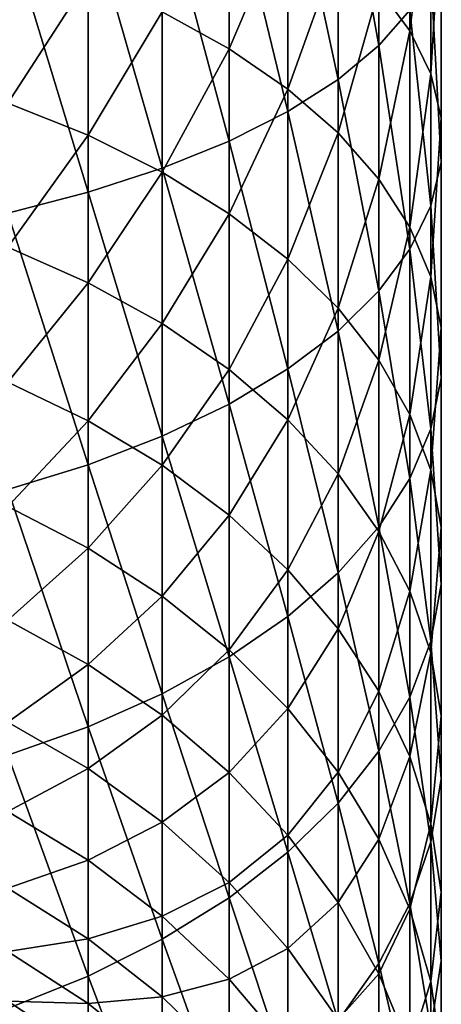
# Model space of a CAD drawing. Header units: metres. Extents: x -82 to 82, y -313 to 40.
# Tile 8 of 256: x 7 to 13, y -288 to -274. Entities that reach past the tile are written whole.
import ezdxf

# ---------------------------------------------------------------- set-up
doc = ezdxf.new("R2010")
doc.units = ezdxf.units.M
doc.layers.add('solid_505278_SW0001_CCC', color=7, linetype='CONTINUOUS')

msp = doc.modelspace()

# ---------------------------------------------------------------- linework, layer by layer
at = {"layer": 'solid_505278_SW0001_CCC'}
for points in [[(12.076697, -274.108521, 297.010681), (12.076697, -270.436401, 298.3685), (11.485657, -270.832031, 299.583221)], [(12.076697, -274.108521, 297.010681), (12.52615, -273.597076, 295.778687), (12.076697, -270.436401, 298.3685)], [(11.485657, -274.598328, 298.190552), (11.485657, -270.832031, 299.583221), (10.759957, -271.205566, 300.730042)], [(11.485657, -274.598328, 298.190552), (12.076697, -274.108521, 297.010681), (11.485657, -270.832031, 299.583221)], [(12.52615, -273.892853, 287.985748), (12.076697, -273.286224, 286.797729), (12.52615, -270.930206, 289.354523)], [(12.52615, -273.892853, 287.985748), (12.52615, -270.930206, 289.354523), (12.828745, -271.457275, 290.624176)], [(10.759957, -275.06076, 299.304504), (10.759957, -271.205566, 300.730042), (9.908107, -271.552612, 301.795532)], [(10.759957, -275.06076, 299.304504), (11.485657, -274.598328, 298.190552), (10.759957, -271.205566, 300.730042)], [(12.828745, -274.518005, 289.210083), (12.52615, -273.892853, 287.985748), (12.828745, -271.457275, 290.624176)], [(12.828745, -274.518005, 289.210083), (12.828745, -271.457275, 290.624176), (12.980934, -271.993805, 291.916595)], [(9.908107, -275.490417, 300.339447), (9.908107, -271.552612, 301.795532), (8.940093, -271.86908, 302.767212)], [(9.908107, -274.154694, 282.180511), (8.940093, -273.619934, 281.309662), (9.908107, -271.647186, 283.587769)], [(9.908107, -275.490417, 300.339447), (10.759957, -275.06076, 299.304504), (9.908107, -271.552612, 301.795532)], [(9.908107, -274.154694, 282.180511), (9.908107, -271.647186, 283.587769), (10.759957, -272.156769, 284.585785)], [(8.940093, -275.882233, 301.283295), (8.940093, -271.86908, 302.767212), (7.867265, -272.151276, 303.633698)], [(8.940093, -275.882233, 301.283295), (9.908107, -275.490417, 300.339447), (8.940093, -271.86908, 302.767212)], [(12.980934, -275.154388, 290.45636), (12.828745, -274.518005, 289.210083), (12.980934, -271.993805, 291.916595)], [(12.980934, -275.154388, 290.45636), (12.980934, -271.993805, 291.916595), (12.980934, -272.533478, 293.216614)], [(7.867265, -276.231628, 302.124908), (7.867265, -272.151276, 303.633698), (6.7022, -272.395935, 304.384796)], [(7.867265, -276.231628, 302.124908), (8.940093, -275.882233, 301.283295), (7.867265, -272.151276, 303.633698)], [(10.759957, -274.741119, 283.135406), (9.908107, -274.154694, 282.180511), (10.759957, -272.156769, 284.585785)], [(10.759957, -274.741119, 283.135406), (10.759957, -272.156769, 284.585785), (11.485657, -272.705261, 285.659973)], [(6.7022, -276.534485, 302.854492), (7.867265, -276.231628, 302.124908), (6.7022, -272.395935, 304.384796)], [(12.980934, -275.794495, 291.710022), (12.980934, -272.533478, 293.216614), (12.828745, -273.070007, 294.509033)], [(12.980934, -275.794495, 291.710022), (12.980934, -275.154388, 290.45636), (12.980934, -272.533478, 293.216614)], [(6.7022, -274.941101, 278.379242), (6.7022, -272.729675, 279.859985), (7.867265, -273.143066, 280.533142)], [(11.485657, -275.372284, 284.163208), (10.759957, -274.741119, 283.135406), (11.485657, -272.705261, 285.659973)], [(11.485657, -275.372284, 284.163208), (11.485657, -272.705261, 285.659973), (12.076697, -273.286224, 286.797729)], [(12.828745, -276.430878, 292.956299), (12.828745, -273.070007, 294.509033), (12.52615, -273.597076, 295.778687)], [(12.828745, -276.430878, 292.956299), (12.980934, -275.794495, 291.710022), (12.828745, -273.070007, 294.509033)], [(7.867265, -275.406067, 279.017822), (6.7022, -274.941101, 278.379242), (7.867265, -273.143066, 280.533142)], [(7.867265, -275.406067, 279.017822), (7.867265, -273.143066, 280.533142), (8.940093, -273.619934, 281.309662)], [(12.076697, -276.040802, 285.251831), (11.485657, -275.372284, 284.163208), (12.076697, -273.286224, 286.797729)], [(12.076697, -276.040802, 285.251831), (12.076697, -273.286224, 286.797729), (12.52615, -273.892853, 287.985748)], [(8.940093, -275.942444, 279.754517), (7.867265, -275.406067, 279.017822), (8.940093, -273.619934, 281.309662)], [(8.940093, -275.942444, 279.754517), (8.940093, -273.619934, 281.309662), (9.908107, -274.154694, 282.180511)], [(12.52615, -277.05603, 294.180634), (12.52615, -273.597076, 295.778687), (12.076697, -274.108521, 297.010681)], [(12.52615, -277.05603, 294.180634), (12.828745, -276.430878, 292.956299), (12.52615, -273.597076, 295.778687)], [(12.52615, -276.738861, 286.38855), (12.076697, -276.040802, 285.251831), (12.52615, -273.892853, 287.985748)], [(12.52615, -276.738861, 286.38855), (12.52615, -273.892853, 287.985748), (12.828745, -274.518005, 289.210083)], [(12.076697, -277.662659, 295.368652), (12.076697, -274.108521, 297.010681), (11.485657, -274.598328, 298.190552)], [(12.076697, -277.662659, 295.368652), (12.52615, -277.05603, 294.180634), (12.076697, -274.108521, 297.010681)], [(9.908107, -276.543976, 280.580658), (8.940093, -275.942444, 279.754517), (9.908107, -274.154694, 282.180511)], [(9.908107, -276.543976, 280.580658), (9.908107, -274.154694, 282.180511), (10.759957, -274.741119, 283.135406)], [(12.828745, -277.458221, 287.559998), (12.52615, -276.738861, 286.38855), (12.828745, -274.518005, 289.210083)], [(12.828745, -277.458221, 287.559998), (12.828745, -274.518005, 289.210083), (12.980934, -275.154388, 290.45636)], [(11.485657, -278.243622, 296.506409), (11.485657, -274.598328, 298.190552), (10.759957, -275.06076, 299.304504)], [(11.485657, -278.243622, 296.506409), (12.076697, -277.662659, 295.368652), (11.485657, -274.598328, 298.190552)], [(10.759957, -277.203552, 281.486542), (9.908107, -276.543976, 280.580658), (10.759957, -274.741119, 283.135406)], [(10.759957, -277.203552, 281.486542), (10.759957, -274.741119, 283.135406), (11.485657, -275.372284, 284.163208)], [(6.7022, -277.029388, 276.72937), (6.7022, -274.941101, 278.379242), (7.867265, -275.406067, 279.017822)], [(10.759957, -278.792114, 297.580597), (10.759957, -275.06076, 299.304504), (9.908107, -275.490417, 300.339447)], [(10.759957, -278.792114, 297.580597), (11.485657, -278.243622, 296.506409), (10.759957, -275.06076, 299.304504)], [(12.980934, -278.190521, 288.752441), (12.828745, -277.458221, 287.559998), (12.980934, -275.154388, 290.45636)], [(12.980934, -278.190521, 288.752441), (12.980934, -275.154388, 290.45636), (12.980934, -275.794495, 291.710022)], [(11.485657, -277.913483, 282.461609), (10.759957, -277.203552, 281.486542), (11.485657, -275.372284, 284.163208)], [(11.485657, -277.913483, 282.461609), (11.485657, -275.372284, 284.163208), (12.076697, -276.040802, 285.251831)], [(7.867265, -277.543091, 277.329468), (6.7022, -277.029388, 276.72937), (7.867265, -275.406067, 279.017822)], [(7.867265, -277.543091, 277.329468), (7.867265, -275.406067, 279.017822), (8.940093, -275.942444, 279.754517)], [(9.908107, -279.301727, 298.578613), (9.908107, -275.490417, 300.339447), (8.940093, -275.882233, 301.283295)], [(9.908107, -279.301727, 298.578613), (10.759957, -278.792114, 297.580597), (9.908107, -275.490417, 300.339447)], [(12.980934, -278.927124, 289.951935), (12.980934, -275.794495, 291.710022), (12.828745, -276.430878, 292.956299)], [(12.980934, -278.927124, 289.951935), (12.980934, -278.190521, 288.752441), (12.980934, -275.794495, 291.710022)], [(8.940093, -279.766449, 299.488739), (8.940093, -275.882233, 301.283295), (7.867265, -276.231628, 302.124908)], [(8.940093, -278.135681, 278.021759), (7.867265, -277.543091, 277.329468), (8.940093, -275.942444, 279.754517)], [(8.940093, -279.766449, 299.488739), (9.908107, -279.301727, 298.578613), (8.940093, -275.882233, 301.283295)], [(8.940093, -278.135681, 278.021759), (8.940093, -275.942444, 279.754517), (9.908107, -276.543976, 280.580658)], [(12.076697, -278.665466, 283.494354), (11.485657, -277.913483, 282.461609), (12.076697, -276.040802, 285.251831)], [(12.076697, -278.665466, 283.494354), (12.076697, -276.040802, 285.251831), (12.52615, -276.738861, 286.38855)], [(7.867265, -280.180847, 300.300354), (7.867265, -276.231628, 302.124908), (6.7022, -276.534485, 302.854492)], [(7.867265, -280.180847, 300.300354), (8.940093, -279.766449, 299.488739), (7.867265, -276.231628, 302.124908)], [(6.7022, -280.54007, 301.003876), (7.867265, -280.180847, 300.300354), (6.7022, -276.534485, 302.854492)], [(12.828745, -279.659424, 291.144409), (12.828745, -276.430878, 292.956299), (12.52615, -277.05603, 294.180634)], [(12.828745, -279.659424, 291.144409), (12.980934, -278.927124, 289.951935), (12.828745, -276.430878, 292.956299)], [(9.908107, -278.800201, 278.798096), (8.940093, -278.135681, 278.021759), (9.908107, -276.543976, 280.580658)], [(9.908107, -278.800201, 278.798096), (9.908107, -276.543976, 280.580658), (10.759957, -277.203552, 281.486542)], [(12.52615, -279.450623, 284.572723), (12.076697, -278.665466, 283.494354), (12.52615, -276.738861, 286.38855)], [(12.52615, -279.450623, 284.572723), (12.52615, -276.738861, 286.38855), (12.828745, -277.458221, 287.559998)], [(6.7022, -278.981659, 274.920593), (6.7022, -277.029388, 276.72937), (7.867265, -277.543091, 277.329468)], [(12.52615, -280.378815, 292.315857), (12.52615, -277.05603, 294.180634), (12.076697, -277.662659, 295.368652)], [(12.52615, -280.378815, 292.315857), (12.828745, -279.659424, 291.144409), (12.52615, -277.05603, 294.180634)], [(10.759957, -279.5289, 279.649384), (9.908107, -278.800201, 278.798096), (10.759957, -277.203552, 281.486542)], [(10.759957, -279.5289, 279.649384), (10.759957, -277.203552, 281.486542), (11.485657, -277.913483, 282.461609)], [(12.828745, -280.259796, 285.684052), (12.52615, -279.450623, 284.572723), (12.828745, -277.458221, 287.559998)], [(12.828745, -280.259796, 285.684052), (12.828745, -277.458221, 287.559998), (12.980934, -278.190521, 288.752441)], [(7.867265, -279.540894, 275.478485), (6.7022, -278.981659, 274.920593), (7.867265, -277.543091, 277.329468)], [(7.867265, -279.540894, 275.478485), (7.867265, -277.543091, 277.329468), (8.940093, -278.135681, 278.021759)], [(12.076697, -281.076843, 293.452545), (12.076697, -277.662659, 295.368652), (11.485657, -278.243622, 296.506409)], [(12.076697, -281.076843, 293.452545), (12.52615, -280.378815, 292.315857), (12.076697, -277.662659, 295.368652)], [(11.485657, -280.313232, 280.565674), (10.759957, -279.5289, 279.649384), (11.485657, -277.913483, 282.461609)], [(11.485657, -280.313232, 280.565674), (11.485657, -277.913483, 282.461609), (12.076697, -278.665466, 283.494354)], [(8.940093, -280.186005, 276.122101), (7.867265, -279.540894, 275.478485), (8.940093, -278.135681, 278.021759)], [(8.940093, -280.186005, 276.122101), (8.940093, -278.135681, 278.021759), (9.908107, -278.800201, 278.798096)], [(11.485657, -281.745361, 294.541168), (11.485657, -278.243622, 296.506409), (10.759957, -278.792114, 297.580597)], [(11.485657, -281.745361, 294.541168), (12.076697, -281.076843, 293.452545), (11.485657, -278.243622, 296.506409)], [(12.980934, -281.083466, 286.815338), (12.828745, -280.259796, 285.684052), (12.980934, -278.190521, 288.752441)], [(12.980934, -281.083466, 286.815338), (12.980934, -278.190521, 288.752441), (12.980934, -278.927124, 289.951935)], [(12.076697, -281.143982, 281.536194), (11.485657, -280.313232, 280.565674), (12.076697, -278.665466, 283.494354)], [(12.076697, -281.143982, 281.536194), (12.076697, -278.665466, 283.494354), (12.52615, -279.450623, 284.572723)], [(9.908107, -280.909485, 276.843842), (8.940093, -280.186005, 276.122101), (9.908107, -278.800201, 278.798096)], [(10.759957, -282.376526, 295.56897), (10.759957, -278.792114, 297.580597), (9.908107, -279.301727, 298.578613)], [(9.908107, -280.909485, 276.843842), (9.908107, -278.800201, 278.798096), (10.759957, -279.5289, 279.649384)], [(10.759957, -282.376526, 295.56897), (11.485657, -281.745361, 294.541168), (10.759957, -278.792114, 297.580597)], [(12.980934, -281.911987, 287.953278), (12.980934, -278.927124, 289.951935), (12.828745, -279.659424, 291.144409)], [(12.980934, -281.911987, 287.953278), (12.980934, -281.083466, 286.815338), (12.980934, -278.927124, 289.951935)], [(6.7022, -280.785858, 272.96405), (6.7022, -278.981659, 274.920593), (7.867265, -279.540894, 275.478485)], [(9.908107, -282.962952, 296.523895), (9.908107, -279.301727, 298.578613), (8.940093, -279.766449, 299.488739)], [(9.908107, -282.962952, 296.523895), (10.759957, -282.376526, 295.56897), (9.908107, -279.301727, 298.578613)], [(10.759957, -281.702789, 277.635284), (9.908107, -280.909485, 276.843842), (10.759957, -279.5289, 279.649384)], [(10.759957, -281.702789, 277.635284), (10.759957, -279.5289, 279.649384), (11.485657, -280.313232, 280.565674)], [(12.52615, -282.011414, 282.549561), (12.076697, -281.143982, 281.536194), (12.52615, -279.450623, 284.572723)], [(12.52615, -282.011414, 282.549561), (12.52615, -279.450623, 284.572723), (12.828745, -280.259796, 285.684052)], [(7.867265, -281.387177, 273.476318), (6.7022, -280.785858, 272.96405), (7.867265, -279.540894, 275.478485)], [(7.867265, -281.387177, 273.476318), (7.867265, -279.540894, 275.478485), (8.940093, -280.186005, 276.122101)], [(12.828745, -282.735687, 289.084534), (12.828745, -279.659424, 291.144409), (12.52615, -280.378815, 292.315857)], [(12.828745, -282.735687, 289.084534), (12.980934, -281.911987, 287.953278), (12.828745, -279.659424, 291.144409)], [(8.940093, -283.497711, 297.394714), (8.940093, -279.766449, 299.488739), (7.867265, -280.180847, 300.300354)], [(8.940093, -283.497711, 297.394714), (9.908107, -282.962952, 296.523895), (8.940093, -279.766449, 299.488739)], [(7.867265, -283.974579, 298.171234), (7.867265, -280.180847, 300.300354), (6.7022, -280.54007, 301.003876)], [(7.867265, -283.974579, 298.171234), (8.940093, -283.497711, 297.394714), (7.867265, -280.180847, 300.300354)], [(8.940093, -282.080841, 274.067261), (7.867265, -281.387177, 273.476318), (8.940093, -280.186005, 276.122101)], [(8.940093, -282.080841, 274.067261), (8.940093, -280.186005, 276.122101), (9.908107, -280.909485, 276.843842)], [(11.485657, -282.556641, 278.487152), (10.759957, -281.702789, 277.635284), (11.485657, -280.313232, 280.565674)], [(11.485657, -282.556641, 278.487152), (11.485657, -280.313232, 280.565674), (12.076697, -281.143982, 281.536194)], [(12.52615, -283.54483, 290.195862), (12.52615, -280.378815, 292.315857), (12.076697, -281.076843, 293.452545)], [(12.828745, -282.905365, 283.593903), (12.52615, -282.011414, 282.549561), (12.828745, -280.259796, 285.684052)], [(12.52615, -283.54483, 290.195862), (12.828745, -282.735687, 289.084534), (12.52615, -280.378815, 292.315857)], [(12.828745, -282.905365, 283.593903), (12.828745, -280.259796, 285.684052), (12.980934, -281.083466, 286.815338)], [(6.7022, -284.38797, 298.844391), (7.867265, -283.974579, 298.171234), (6.7022, -280.54007, 301.003876)], [(6.7022, -282.430786, 270.871887), (6.7022, -280.785858, 272.96405), (7.867265, -281.387177, 273.476318)], [(9.908107, -282.858734, 274.72998), (8.940093, -282.080841, 274.067261), (9.908107, -280.909485, 276.843842)], [(9.908107, -282.858734, 274.72998), (9.908107, -280.909485, 276.843842), (10.759957, -281.702789, 277.635284)], [(12.076697, -284.330017, 291.274231), (12.076697, -281.076843, 293.452545), (11.485657, -281.745361, 294.541168)], [(12.076697, -284.330017, 291.274231), (12.52615, -283.54483, 290.195862), (12.076697, -281.076843, 293.452545)], [(12.980934, -283.815338, 284.657013), (12.828745, -282.905365, 283.593903), (12.980934, -281.083466, 286.815338)], [(12.980934, -283.815338, 284.657013), (12.980934, -281.083466, 286.815338), (12.980934, -281.911987, 287.953278)], [(12.076697, -283.46106, 279.389404), (11.485657, -282.556641, 278.487152), (12.076697, -281.143982, 281.536194)], [(12.076697, -283.46106, 279.389404), (12.076697, -281.143982, 281.536194), (12.52615, -282.011414, 282.549561)], [(7.867265, -283.070496, 271.335327), (6.7022, -282.430786, 270.871887), (7.867265, -281.387177, 273.476318)], [(7.867265, -283.070496, 271.335327), (7.867265, -281.387177, 273.476318), (8.940093, -282.080841, 274.067261)], [(10.759957, -283.711761, 275.456665), (9.908107, -282.858734, 274.72998), (10.759957, -281.702789, 277.635284)], [(10.759957, -283.711761, 275.456665), (10.759957, -281.702789, 277.635284), (11.485657, -282.556641, 278.487152)], [(11.485657, -285.08197, 292.307007), (11.485657, -281.745361, 294.541168), (10.759957, -282.376526, 295.56897)], [(11.485657, -285.08197, 292.307007), (12.076697, -284.330017, 291.274231), (11.485657, -281.745361, 294.541168)], [(12.980934, -284.730682, 285.726349), (12.980934, -281.911987, 287.953278), (12.828745, -282.735687, 289.084534)], [(12.980934, -284.730682, 285.726349), (12.980934, -283.815338, 284.657013), (12.980934, -281.911987, 287.953278)], [(8.940093, -283.808441, 271.869995), (7.867265, -283.070496, 271.335327), (8.940093, -282.080841, 274.067261)], [(8.940093, -283.808441, 271.869995), (8.940093, -282.080841, 274.067261), (9.908107, -282.858734, 274.72998)], [(12.52615, -284.405396, 280.331543), (12.076697, -283.46106, 279.389404), (12.52615, -282.011414, 282.549561)], [(12.52615, -284.405396, 280.331543), (12.52615, -282.011414, 282.549561), (12.828745, -282.905365, 283.593903)], [(10.759957, -285.791901, 293.282043), (10.759957, -282.376526, 295.56897), (9.908107, -282.962952, 296.523895)], [(10.759957, -285.791901, 293.282043), (11.485657, -285.08197, 292.307007), (10.759957, -282.376526, 295.56897)], [(6.7022, -283.906342, 268.656982), (6.7022, -282.430786, 270.871887), (7.867265, -283.070496, 271.335327)], [(11.485657, -284.629883, 276.238831), (10.759957, -283.711761, 275.456665), (11.485657, -282.556641, 278.487152)], [(11.485657, -284.629883, 276.238831), (11.485657, -282.556641, 278.487152), (12.076697, -283.46106, 279.389404)], [(12.828745, -285.640656, 286.789429), (12.828745, -282.735687, 289.084534), (12.52615, -283.54483, 290.195862)], [(12.828745, -285.640656, 286.789429), (12.980934, -284.730682, 285.726349), (12.828745, -282.735687, 289.084534)], [(9.908107, -284.635986, 272.469543), (8.940093, -283.808441, 271.869995), (9.908107, -282.858734, 274.72998)], [(9.908107, -284.635986, 272.469543), (9.908107, -282.858734, 274.72998), (10.759957, -283.711761, 275.456665)], [(12.828745, -285.378601, 281.30246), (12.52615, -284.405396, 280.331543), (12.828745, -282.905365, 283.593903)], [(12.828745, -285.378601, 281.30246), (12.828745, -282.905365, 283.593903), (12.980934, -283.815338, 284.657013)], [(7.867265, -284.580444, 269.068756), (6.7022, -283.906342, 268.656982), (7.867265, -283.070496, 271.335327)], [(7.867265, -284.580444, 269.068756), (7.867265, -283.070496, 271.335327), (8.940093, -283.808441, 271.869995)], [(9.908107, -286.451508, 294.187958), (9.908107, -282.962952, 296.523895), (8.940093, -283.497711, 297.394714)], [(9.908107, -286.451508, 294.187958), (10.759957, -285.791901, 293.282043), (9.908107, -282.962952, 296.523895)], [(8.940093, -287.053009, 295.014099), (8.940093, -283.497711, 297.394714), (7.867265, -283.974579, 298.171234)], [(8.940093, -287.053009, 295.014099), (9.908107, -286.451508, 294.187958), (8.940093, -283.497711, 297.394714)], [(12.076697, -285.602356, 277.067291), (11.485657, -284.629883, 276.238831), (12.076697, -283.46106, 279.389404)], [(12.076697, -285.602356, 277.067291), (12.076697, -283.46106, 279.389404), (12.52615, -284.405396, 280.331543)], [(12.52615, -286.534607, 287.833771), (12.52615, -283.54483, 290.195862), (12.076697, -284.330017, 291.274231)], [(12.52615, -286.534607, 287.833771), (12.828745, -285.640656, 286.789429), (12.52615, -283.54483, 290.195862)], [(8.940093, -285.358124, 269.543793), (7.867265, -284.580444, 269.068756), (8.940093, -283.808441, 271.869995)], [(8.940093, -285.358124, 269.543793), (8.940093, -283.808441, 271.869995), (9.908107, -284.635986, 272.469543)], [(10.759957, -285.543427, 273.127014), (9.908107, -284.635986, 272.469543), (10.759957, -283.711761, 275.456665)], [(10.759957, -285.543427, 273.127014), (10.759957, -283.711761, 275.456665), (11.485657, -284.629883, 276.238831)], [(6.7022, -285.2034, 266.333038), (6.7022, -283.906342, 268.656982), (7.867265, -284.580444, 269.068756)], [(12.980934, -286.369263, 282.290771), (12.828745, -285.378601, 281.30246), (12.980934, -283.815338, 284.657013)], [(12.980934, -286.369263, 282.290771), (12.980934, -283.815338, 284.657013), (12.980934, -284.730682, 285.726349)], [(7.867265, -287.589386, 295.750763), (7.867265, -283.974579, 298.171234), (6.7022, -284.38797, 298.844391)], [(7.867265, -287.589386, 295.750763), (8.940093, -287.053009, 295.014099), (7.867265, -283.974579, 298.171234)], [(12.076697, -287.402039, 288.847168), (12.076697, -284.330017, 291.274231), (11.485657, -285.08197, 292.307007)], [(12.076697, -287.402039, 288.847168), (12.52615, -286.534607, 287.833771), (12.076697, -284.330017, 291.274231)], [(6.7022, -288.054352, 296.389374), (7.867265, -287.589386, 295.750763), (6.7022, -284.38797, 298.844391)], [(12.52615, -286.617767, 277.932343), (12.076697, -285.602356, 277.067291), (12.52615, -284.405396, 280.331543)], [(12.52615, -286.617767, 277.932343), (12.52615, -284.405396, 280.331543), (12.828745, -285.378601, 281.30246)], [(7.867265, -285.907745, 266.690613), (6.7022, -285.2034, 266.333038), (7.867265, -284.580444, 269.068756)], [(7.867265, -285.907745, 266.690613), (7.867265, -284.580444, 269.068756), (8.940093, -285.358124, 269.543793)], [(9.908107, -286.230194, 270.076508), (8.940093, -285.358124, 269.543793), (9.908107, -284.635986, 272.469543)], [(9.908107, -286.230194, 270.076508), (9.908107, -284.635986, 272.469543), (10.759957, -285.543427, 273.127014)], [(11.485657, -286.520142, 273.834625), (10.759957, -285.543427, 273.127014), (11.485657, -284.629883, 276.238831)], [(11.485657, -286.520142, 273.834625), (11.485657, -284.629883, 276.238831), (12.076697, -285.602356, 277.067291)], [(12.980934, -287.365753, 283.284943), (12.980934, -284.730682, 285.726349), (12.828745, -285.640656, 286.789429)], [(12.980934, -287.365753, 283.284943), (12.980934, -286.369263, 282.290771), (12.980934, -284.730682, 285.726349)], [(11.485657, -288.232788, 289.817657), (11.485657, -285.08197, 292.307007), (10.759957, -285.791901, 293.282043)], [(11.485657, -288.232788, 289.817657), (12.076697, -287.402039, 288.847168), (11.485657, -285.08197, 292.307007)], [(6.7022, -286.313904, 263.914398), (6.7022, -285.2034, 266.333038), (7.867265, -285.907745, 266.690613)], [(8.940093, -286.720306, 267.103088), (7.867265, -285.907745, 266.690613), (8.940093, -285.358124, 269.543793)], [(8.940093, -286.720306, 267.103088), (8.940093, -285.358124, 269.543793), (9.908107, -286.230194, 270.076508)], [(12.828745, -287.664215, 278.823822), (12.52615, -286.617767, 277.932343), (12.828745, -285.378601, 281.30246)], [(12.828745, -287.664215, 278.823822), (12.828745, -285.378601, 281.30246), (12.980934, -286.369263, 282.290771)], [(10.759957, -287.186493, 270.660675), (9.908107, -286.230194, 270.076508), (10.759957, -285.543427, 273.127014)], [(10.759957, -287.186493, 270.660675), (10.759957, -285.543427, 273.127014), (11.485657, -286.520142, 273.834625)], [(12.076697, -287.554688, 274.584167), (11.485657, -286.520142, 273.834625), (12.076697, -285.602356, 277.067291)], [(12.076697, -287.554688, 274.584167), (12.076697, -285.602356, 277.067291), (12.52615, -286.617767, 277.932343)], [(12.828745, -288.356415, 284.273254), (12.828745, -285.640656, 286.789429), (12.52615, -286.534607, 287.833771)], [(12.828745, -288.356415, 284.273254), (12.980934, -287.365753, 283.284943), (12.828745, -285.640656, 286.789429)], [(10.759957, -289.01712, 290.733948), (10.759957, -285.791901, 293.282043), (9.908107, -286.451508, 294.187958)], [(10.759957, -289.01712, 290.733948), (11.485657, -288.232788, 289.817657), (10.759957, -285.791901, 293.282043)], [(7.867265, -287.044189, 264.215546), (6.7022, -286.313904, 263.914398), (7.867265, -285.907745, 266.690613)], [(7.867265, -287.044189, 264.215546), (7.867265, -285.907745, 266.690613), (8.940093, -286.720306, 267.103088)], [(9.908107, -287.631561, 267.565674), (8.940093, -286.720306, 267.103088), (9.908107, -286.230194, 270.076508)], [(9.908107, -287.631561, 267.565674), (9.908107, -286.230194, 270.076508), (10.759957, -287.186493, 270.660675)], [(6.7022, -287.231049, 261.416016), (6.7022, -286.313904, 263.914398), (7.867265, -287.044189, 264.215546)], [(12.980934, -288.729462, 279.731293), (12.828745, -287.664215, 278.823822), (12.980934, -286.369263, 282.290771)], [(12.980934, -288.729462, 279.731293), (12.980934, -286.369263, 282.290771), (12.980934, -287.365753, 283.284943)], [(9.908107, -289.745819, 291.585266), (9.908107, -286.451508, 294.187958), (8.940093, -287.053009, 295.014099)], [(9.908107, -289.745819, 291.585266), (10.759957, -289.01712, 290.733948), (9.908107, -286.451508, 294.187958)], [(11.485657, -288.215759, 271.289429), (10.759957, -287.186493, 270.660675), (11.485657, -286.520142, 273.834625)], [(11.485657, -288.215759, 271.289429), (11.485657, -286.520142, 273.834625), (12.076697, -287.554688, 274.584167)], [(12.52615, -289.32962, 285.244171), (12.52615, -286.534607, 287.833771), (12.076697, -287.402039, 288.847168)], [(12.52615, -288.634918, 275.366791), (12.076697, -287.554688, 274.584167), (12.52615, -286.617767, 277.932343)], [(12.52615, -289.32962, 285.244171), (12.828745, -288.356415, 284.273254), (12.52615, -286.534607, 287.833771)], [(12.52615, -288.634918, 275.366791), (12.52615, -286.617767, 277.932343), (12.828745, -287.664215, 278.823822)], [(8.940093, -287.886627, 264.562958), (7.867265, -287.044189, 264.215546), (8.940093, -286.720306, 267.103088)], [(8.940093, -287.886627, 264.562958), (8.940093, -286.720306, 267.103088), (9.908107, -287.631561, 267.565674)], [(7.867265, -287.982727, 261.658875), (6.7022, -287.231049, 261.416016), (7.867265, -287.044189, 264.215546)], [(7.867265, -287.982727, 261.658875), (7.867265, -287.044189, 264.215546), (8.940093, -287.886627, 264.562958)], [(8.940093, -290.410339, 292.361603), (8.940093, -287.053009, 295.014099), (7.867265, -287.589386, 295.750763)], [(8.940093, -290.410339, 292.361603), (9.908107, -289.745819, 291.585266), (8.940093, -287.053009, 295.014099)], [(6.7022, -287.949127, 258.853333), (6.7022, -287.231049, 261.416016), (7.867265, -287.982727, 261.658875)], [(10.759957, -288.630768, 268.072937), (9.908107, -287.631561, 267.565674), (10.759957, -287.186493, 270.660675)], [(10.759957, -288.630768, 268.072937), (10.759957, -287.186493, 270.660675), (11.485657, -288.215759, 271.289429)], [(12.980934, -289.800964, 280.644104), (12.980934, -287.365753, 283.284943), (12.828745, -288.356415, 284.273254)], [(12.980934, -289.800964, 280.644104), (12.980934, -288.729462, 279.731293), (12.980934, -287.365753, 283.284943)], [(12.076697, -290.273956, 286.18631), (12.076697, -287.402039, 288.847168), (11.485657, -288.232788, 289.817657)], [(12.076697, -290.273956, 286.18631), (12.52615, -289.32962, 285.244171), (12.076697, -287.402039, 288.847168)], [(7.867265, -291.00293, 293.053894), (7.867265, -287.589386, 295.750763), (6.7022, -288.054352, 296.389374)], [(7.867265, -291.00293, 293.053894), (8.940093, -290.410339, 292.361603), (7.867265, -287.589386, 295.750763)], [(9.908107, -288.83139, 264.952545), (8.940093, -287.886627, 264.562958), (9.908107, -287.631561, 267.565674)], [(9.908107, -288.83139, 264.952545), (9.908107, -287.631561, 267.565674), (10.759957, -288.630768, 268.072937)], [(12.076697, -289.305969, 271.955383), (11.485657, -288.215759, 271.289429), (12.076697, -287.554688, 274.584167)], [(12.076697, -289.305969, 271.955383), (12.076697, -287.554688, 274.584167), (12.52615, -288.634918, 275.366791)], [(12.828745, -289.748138, 276.17334), (12.52615, -288.634918, 275.366791), (12.828745, -287.664215, 278.823822)], [(12.828745, -289.748138, 276.17334), (12.828745, -287.664215, 278.823822), (12.980934, -288.729462, 279.731293)], [(8.940093, -288.849854, 261.939056), (7.867265, -287.982727, 261.658875), (8.940093, -287.886627, 264.562958)], [(8.940093, -288.849854, 261.939056), (8.940093, -287.886627, 264.562958), (9.908107, -288.83139, 264.952545)], [(7.867265, -288.71756, 259.036407), (6.7022, -287.949127, 258.853333), (7.867265, -287.982727, 261.658875)], [(6.7022, -288.463715, 256.242157), (6.7022, -287.949127, 258.853333), (7.867265, -288.71756, 259.036407)], [(7.867265, -288.71756, 259.036407), (7.867265, -287.982727, 261.658875), (8.940093, -288.849854, 261.939056)]]:
    msp.add_3dface(points, dxfattribs=at)

doc.saveas('drawing.dxf')
